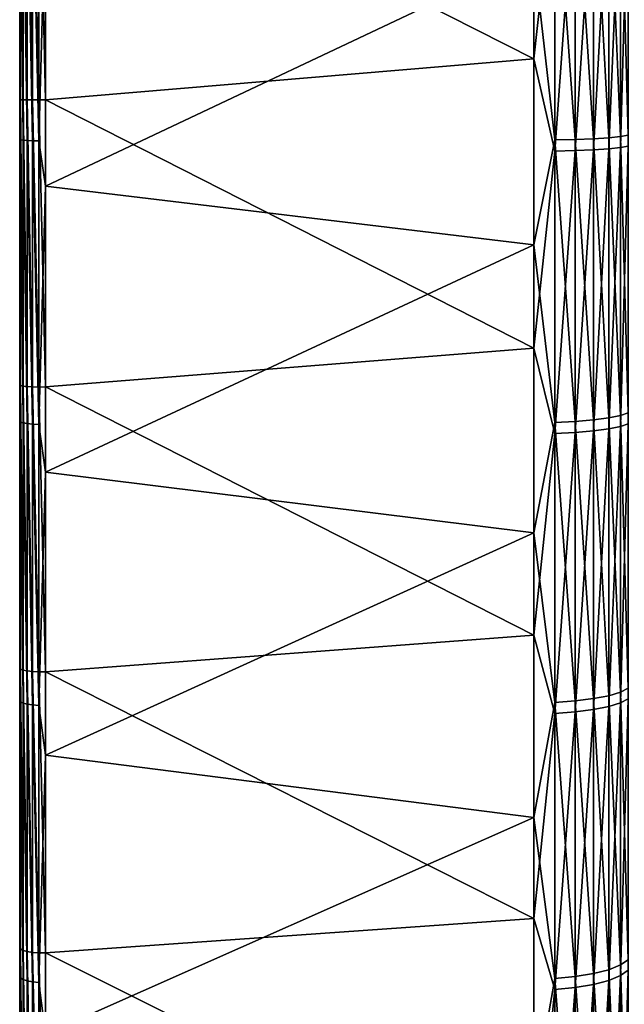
# Model space of a CAD drawing. Header units: metres. Extents: x 59 to 125, y -85 to 102.
# Tile 8 of 42: x 59 to 71, y -23 to -3. Entities that reach past the tile are written whole.
import ezdxf

# ---------------------------------------------------------------- set-up
doc = ezdxf.new("R2010")
doc.units = ezdxf.units.M
doc.layers.add('solid_21664500', color=7, linetype='CONTINUOUS')

msp = doc.modelspace()

# ---------------------------------------------------------------- linework, layer by layer
at = {"layer": 'solid_21664500'}
for points in [[(59, -84.156273, 7.615823), (59, 84.286781, 6), (59, 83.660004, 6)], [(59, -84.156273, 7.615823), (59, 83.689133, 11.67921), (59, 84.286781, 6)], [(59, -84.409454, -3.914168), (59, 83.850998, -2.00152), (59, 83.660004, -6)], [(59, -84.156273, 7.615823), (59, 83.660004, 6), (59, 83.850998, 2.00152)], [(59, -84.479797, 1.855262), (59, 83.850998, 2.00152), (59, 83.850998, -2.00152)], [(59, -84.409454, -3.914168), (59, -84.479797, 1.855262), (59, 83.850998, -2.00152)], [(59, -84.479797, 1.855262), (59, -84.156273, 7.615823), (59, 83.850998, 2.00152)], [(59, 83.761658, -11.147238), (59, -83.945526, -9.665577), (59, 83.660004, -6)], [(59, 83.761658, -11.147238), (59, -83.090164, -15.372021), (59, -83.945526, -9.665577)], [(59, 83.761658, -11.147238), (59, 82.92157, -16.257021), (59, -83.090164, -15.372021)], [(59, -83.440346, 13.341134), (59, 82.708168, 17.309969), (59, 83.689133, 11.67921)], [(59, -84.156273, 7.615823), (59, -83.440346, 13.341134), (59, 83.689133, 11.67921)], [(59, -83.945526, -9.665577), (59, -84.409454, -3.914168), (59, 83.660004, -6)], [(59, 82.92157, -16.257021), (59, -81.847366, -21.006769), (59, -83.090164, -15.372021)], [(59, 82.92157, -16.257021), (59, 81.770096, -21.305588), (59, -81.847366, -21.006769)], [(59, -82.335327, 19.004444), (59, 81.348885, 22.861198), (59, 82.708168, 17.309969)], [(59, -83.440346, 13.341134), (59, -82.335327, 19.004444), (59, 82.708168, 17.309969)], [(59, 81.770096, -21.305588), (59, 80.311546, -26.27416), (59, -81.847366, -21.006769)], [(59, -80.846359, 24.579268), (59, 79.617409, 28.308016), (59, 81.348885, 22.861198)], [(59, -82.335327, 19.004444), (59, -80.846359, 24.579268), (59, 81.348885, 22.861198)], [(59, 80.311546, -26.27416), (59, -80.222961, -26.543432), (59, -81.847366, -21.006769)], [(59, 80.311546, -26.27416), (59, 78.551414, -31.144053), (59, -80.222961, -26.543432)], [(59, -78.980499, 30.039265), (59, 77.521759, 33.62521), (59, 79.617409, 28.308016)], [(59, -80.846359, 24.579268), (59, -78.980499, 30.039265), (59, 79.617409, 28.308016)], [(59, 78.551414, -31.144053), (59, -78.224594, -31.956083), (59, -80.222961, -26.543432)], [(59, 78.551414, -31.144053), (59, 76.496223, -35.897137), (59, -78.224594, -31.956083)], [(59, -76.746208, 35.359512), (59, 75.071571, 38.788372), (59, 77.521759, 33.62521)], [(59, -78.980499, 30.039265), (59, -76.746208, 35.359512), (59, 77.521759, 33.62521)], [(59, 76.496223, -35.897137), (59, -75.861549, -37.219658), (59, -78.224594, -31.956083)], [(59, 76.496223, -35.897137), (59, 74.155876, -40.511539), (59, -75.861549, -37.219658)], [(59, -74.155876, 40.511539), (59, 72.278084, 43.77393), (59, 75.071571, 38.788372)], [(59, -76.746208, 35.359512), (59, -74.155876, 40.511539), (59, 75.071571, 38.788372)], [(59, 74.155876, -40.511539), (59, -73.144676, -42.309959), (59, -75.861549, -37.219658)], [(59, 74.155876, -40.511539), (59, 71.220154, -45.474884), (59, -73.144676, -42.309959)], [(59, -71.250275, 45.42767), (59, 69.153824, 48.559505), (59, 72.278084, 43.77393)], [(59, -74.155876, 40.511539), (59, -71.250275, 45.42767), (59, 72.278084, 43.77393)], [(59, 71.220154, -45.474884), (59, -70.086655, -47.203133), (59, -73.144676, -42.309959)], [(59, 71.220154, -45.474884), (59, 67.950516, -50.229515), (59, -70.086655, -47.203133)], [(59, -68.016335, 50.14035), (59, 65.713104, 53.123096), (59, 69.153824, 48.559505)], [(59, -71.250275, 45.42767), (59, -68.016335, 50.14035), (59, 69.153824, 48.559505)], [(59, 67.950516, -50.229515), (59, -66.701797, -51.876247), (59, -70.086655, -47.203133)], [(59, 67.950516, -50.229515), (59, 64.364212, -54.749634), (59, -66.701797, -51.876247)], [(59, -64.471413, 54.62336), (59, 61.971722, 57.443722), (59, 65.713104, 53.123096)], [(59, -68.016335, 50.14035), (59, -64.471413, 54.62336), (59, 65.713104, 53.123096)], [(59, 64.364212, -54.749634), (59, -63.005966, -56.307415), (59, -66.701797, -51.876247)], [(59, 64.364212, -54.749634), (59, 60.477657, -59.014645), (59, -63.005966, -56.307415)], [(59, -60.631454, 58.856625), (59, 57.94688, 61.501507), (59, 61.971722, 57.443722)], [(59, -64.471413, 54.62336), (59, -60.631454, 58.856625), (59, 61.971722, 57.443722)], [(59, 60.477657, -59.014645), (59, -59.016479, -60.475891), (59, -63.005966, -56.307415)], [(59, 60.477657, -59.014645), (59, 56.309189, -63.004383), (59, -59.016479, -60.475891)], [(59, -56.514217, 62.820541), (59, 53.657104, 65.277817), (59, 57.94688, 61.501507)], [(59, -60.631454, 58.856625), (59, -56.514217, 62.820541), (59, 57.94688, 61.501507)], [(59, 56.309189, -63.004383), (59, -54.752037, -64.362206), (59, -59.016479, -60.475891)], [(59, 56.309189, -63.004383), (59, 51.878323, -66.700211), (59, -54.752037, -64.362206)], [(59, -52.13863, 66.496933), (59, 49.122105, 68.755348), (59, 53.657104, 65.277817)], [(59, -56.514217, 62.820541), (59, -52.13863, 66.496933), (59, 53.657104, 65.277817)], [(59, 51.878323, -66.700211), (59, -50.232197, -67.94854), (59, -54.752037, -64.362206)], [(59, 51.878323, -66.700211), (59, 47.20578, -70.0849), (59, -50.232197, -67.94854)], [(59, -47.524696, 69.869034), (59, 44.362251, 71.91848), (59, 49.122105, 68.755348)], [(59, -52.13863, 66.496933), (59, -47.524696, 69.869034), (59, 49.122105, 68.755348)], [(59, 47.20578, -70.0849), (59, -45.477943, -71.218201), (59, -50.232197, -67.94854)], [(59, 47.20578, -70.0849), (59, 42.312965, -73.142944), (59, -45.477943, -71.218201)], [(59, -42.693134, 72.921692), (59, 39.399258, 74.752754), (59, 44.362251, 71.91848)], [(59, -47.524696, 69.869034), (59, -42.693134, 72.921692), (59, 44.362251, 71.91848)], [(59, 42.312965, -73.142944), (59, -40.511528, -74.155853), (59, -45.477943, -71.218201)], [(59, 42.312965, -73.142944), (59, 37.22266, -75.860062), (59, -40.511528, -74.155853)], [(59, -37.666103, 75.640862), (59, 34.255932, 77.245102), (59, 39.399258, 74.752754)], [(59, -42.693134, 72.921692), (59, -37.666103, 75.640862), (59, 39.399258, 74.752754)], [(59, 37.22266, -75.860062), (59, -35.356213, -76.747726), (59, -40.511528, -74.155853)], [(59, 37.22266, -75.860062), (59, 31.958698, -78.223503), (59, -35.356213, -76.747726)], [(59, -32.466702, 78.01403), (59, 28.955912, 79.384071), (59, 34.255932, 77.245102)], [(59, -37.666103, 75.640862), (59, -32.466702, 78.01403), (59, 34.255932, 77.245102)], [(59, 31.958698, -78.223503), (59, -30.036152, -78.981689), (59, -35.356213, -76.747726)], [(59, 31.958698, -78.223503), (59, 26.545732, -80.222191), (59, -30.036152, -78.981689)], [(59, -27.118832, 80.030281), (59, 23.523575, 81.159836), (59, 28.955912, 79.384071)], [(59, -32.466702, 78.01403), (59, -27.118832, 80.030281), (59, 28.955912, 79.384071)], [(59, 26.545732, -80.222191), (59, -24.576273, -80.847298), (59, -30.036152, -78.981689)], [(59, 26.545732, -80.222191), (59, 21.009123, -81.846771), (59, -24.576273, -80.847298)], [(59, -21.647093, 81.680367), (59, 17.983908, 82.564262), (59, 23.523575, 81.159836)], [(59, -27.118832, 80.030281), (59, -21.647093, 81.680367), (59, 23.523575, 81.159836)], [(59, 21.009123, -81.846771), (59, -19.001966, -82.335922), (59, -24.576273, -80.847298)], [(59, 21.009123, -81.846771), (59, 15.374813, -83.089676), (59, -19.001966, -82.335922)], [(59, -16.076609, 82.956741), (59, 12.361979, 83.591026), (59, 17.983908, 82.564262)], [(59, -21.647093, 81.680367), (59, -16.076609, 82.956741), (59, 17.983908, 82.564262)], [(59, 15.374813, -83.089676), (59, -13.338786, -83.44072), (59, -19.001966, -82.335922)], [(59, 15.374813, -83.089676), (59, 9.668908, -83.94516), (59, -13.338786, -83.44072)], [(59, -10.432401, 83.853699), (59, 6.683219, 84.235451), (59, 12.361979, 83.591026)], [(59, -16.076609, 82.956741), (59, -10.432401, 83.853699), (59, 12.361979, 83.591026)], [(59, 9.668908, -83.94516), (59, -7.613221, -84.156487), (59, -13.338786, -83.44072)], [(59, 9.668908, -83.94516), (59, 3.917632, -84.409294), (59, -7.613221, -84.156487)], [(59, -4.74023, 84.367088), (59, 0.973734, 84.494537), (59, 6.683219, 84.235451)], [(59, -10.432401, 83.853699), (59, -4.74023, 84.367088), (59, 6.683219, 84.235451)], [(59, 3.917632, -84.409294), (59, -1.852086, -84.479851), (59, -7.613221, -84.156487)], [(69.240135, -3.927718, 84.654221), (69.240135, 1.858447, 84.724907), (59.513088, 1.006431, 84.994041)], [(69.664322, -0.111617, 84.688301), (69.240135, 1.858447, 84.724907), (69.240135, -3.927718, 84.654221)], [(59.068981, 0.986407, 84.747856), (59.017467, 0.980213, 84.625496), (59.068981, -4.744855, 84.620674)], [(59.068981, 0.986407, 84.747856), (59.150913, -4.746147, 84.725304), (59.150913, 0.992497, 84.852333)], [(59.068981, 0.986407, 84.747856), (59.068981, -4.744855, 84.620674), (59.150913, -4.746147, 84.725304)], [(59.150913, 0.992497, 84.852333), (59.257481, -4.746217, 84.804703), (59.257481, 0.998086, 84.931549)], [(59.150913, 0.992497, 84.852333), (59.150913, -4.746147, 84.725304), (59.257481, -4.746217, 84.804703)], [(59.257481, 0.998086, 84.931549), (59.381157, -4.74503, 84.853271), (59.381157, 1.002813, 84.979927)], [(59.257481, 0.998086, 84.931549), (59.257481, -4.746217, 84.804703), (59.381157, -4.74503, 84.853271)], [(59.381157, 1.002813, 84.979927), (59.513088, -4.74259, 84.867592), (59.513088, 1.006431, 84.994041)], [(59.381157, 1.002813, 84.979927), (59.381157, -4.74503, 84.853271), (59.513088, -4.74259, 84.867592)], [(69.240135, -3.927718, 84.654221), (59.513088, 1.006431, 84.994041), (59.513088, -4.74259, 84.867592)], [(59.017467, -4.742466, 84.498192), (59.017467, 0.980213, 84.625496), (59, 0.973734, 84.494537)], [(59.017467, -4.742466, 84.498192), (59, 0.973734, 84.494537), (59, -4.74023, 84.367088)], [(59.068981, -4.744855, 84.620674), (59.017467, 0.980213, 84.625496), (59.017467, -4.742466, 84.498192)], [(59.017467, -5.541441, -84.449562), (59, -1.852086, -84.479851), (59.017467, 0.111542, -84.631104)], [(59.017467, 0.111542, -84.631104), (59.068981, 0.111703, -84.753525), (59.068981, -5.549457, -84.571716)], [(59.017467, -5.541441, -84.449562), (59.017467, 0.111542, -84.631104), (59.068981, -5.549457, -84.571716)], [(59.068981, 0.111703, -84.753525), (59.150913, 0.111841, -84.858063), (59.150913, -5.556302, -84.676033)], [(59.068981, -5.549457, -84.571716), (59.068981, 0.111703, -84.753525), (59.150913, -5.556302, -84.676033)], [(59.150913, 0.111841, -84.858063), (59.257481, 0.111945, -84.93734), (59.257481, -5.561493, -84.755142)], [(59.150913, -5.556302, -84.676033), (59.150913, 0.111841, -84.858063), (59.257481, -5.561493, -84.755142)], [(59.257481, 0.111945, -84.93734), (59.381157, 0.112009, -84.985771), (59.381157, -5.564664, -84.803467)], [(59.257481, -5.561493, -84.755142), (59.257481, 0.111945, -84.93734), (59.381157, -5.564664, -84.803467)], [(59.513088, -0.738866, -84.996788), (59.381157, -5.564664, -84.803467), (59.381157, 0.112009, -84.985771)], [(69.664322, -5.545187, -84.506638), (69.240135, -1.858447, -84.724907), (69.664322, 0.111617, -84.688301)], [(69.664322, 0.111617, -84.688301), (70.06707, 0.111425, -84.542244), (70.06707, -5.535624, -84.360893)], [(69.664322, -5.545187, -84.506638), (69.664322, 0.111617, -84.688301), (70.06707, -5.535624, -84.360893)], [(70.06707, 0.111425, -84.542244), (70.429466, 0.111124, -84.313766), (70.429466, -5.520663, -84.132912)], [(70.06707, -5.535624, -84.360893), (70.06707, 0.111425, -84.542244), (70.429466, -5.520663, -84.132912)], [(70.429466, 0.111124, -84.313766), (70.734901, 0.110728, -84.013351), (70.734901, -5.500993, -83.833138)], [(70.429466, -5.520663, -84.132912), (70.429466, 0.111124, -84.313766), (70.734901, -5.500993, -83.833138)], [(70.734901, 0.110728, -84.013351), (70.969337, 0.110255, -83.654778), (70.969337, -5.477514, -83.475334)], [(70.734901, -5.500993, -83.833138), (70.734901, 0.110728, -84.013351), (70.969337, -5.477514, -83.475334)], [(70.969337, 0.110255, -83.654778), (71.122032, 0.109728, -83.254509), (71.122032, -5.451305, -83.07592)], [(70.969337, -5.477514, -83.475334), (70.969337, 0.110255, -83.654778), (71.122032, -5.451305, -83.07592)], [(69.664322, -0.111617, 84.688301), (69.240135, -3.927718, 84.654221), (69.664322, -5.767922, 84.491722)], [(69.664322, -5.767922, 84.491722), (70.06707, -5.757975, 84.346008), (70.06707, -0.111425, 84.542244)], [(69.664322, -0.111617, 84.688301), (69.664322, -5.767922, 84.491722), (70.06707, -0.111425, 84.542244)], [(70.06707, -5.757975, 84.346008), (70.429466, -5.742414, 84.118065), (70.429466, -0.111124, 84.313766)], [(70.06707, -0.111425, 84.542244), (70.06707, -5.757975, 84.346008), (70.429466, -0.111124, 84.313766)], [(70.429466, -5.742414, 84.118065), (70.734901, -5.721953, 83.818344), (70.734901, -0.110728, 84.013351)], [(70.429466, -0.111124, 84.313766), (70.429466, -5.742414, 84.118065), (70.734901, -0.110728, 84.013351)], [(70.734901, -5.721953, 83.818344), (70.969337, -5.697532, 83.460602), (70.969337, -0.110255, 83.654778)], [(70.734901, -0.110728, 84.013351), (70.734901, -5.721953, 83.818344), (70.969337, -0.110255, 83.654778)], [(70.969337, -5.697532, 83.460602), (71.122032, -5.67027, 83.061256), (71.122032, -0.109728, 83.254509)], [(70.969337, -0.110255, 83.654778), (70.969337, -5.697532, 83.460602), (71.122032, -0.109728, 83.254509)], [(59.513088, -0.738866, -84.996788), (59.513088, -6.467404, -84.753601), (59.381157, -5.564664, -84.803467)], [(69.240135, -1.858447, -84.724907), (59.513088, -6.467404, -84.753601), (59.513088, -0.738866, -84.996788)], [(59.017467, -5.541441, -84.449562), (59, -7.613221, -84.156487), (59, -1.852086, -84.479851)], [(69.240135, -1.858447, -84.724907), (69.240135, -7.635946, -84.400574), (59.513088, -6.467404, -84.753601)], [(69.664322, -5.545187, -84.506638), (69.240135, -7.635946, -84.400574), (69.240135, -1.858447, -84.724907)], [(69.240135, -9.69557, 84.188835), (69.240135, -3.927718, 84.654221), (59.513088, -4.74259, 84.867592)], [(69.664322, -5.767922, 84.491722), (69.240135, -3.927718, 84.654221), (69.240135, -9.69557, 84.188835)], [(59.017467, -10.44345, 83.984344), (59, -4.74023, 84.367088), (59, -10.432401, 83.853699)], [(59.017467, -10.44345, 83.984344), (59.017467, -4.742466, 84.498192), (59, -4.74023, 84.367088)], [(59.068981, -10.45441, 84.106346), (59.017467, -4.742466, 84.498192), (59.017467, -10.44345, 83.984344)], [(59.068981, -4.744855, 84.620674), (59.017467, -4.742466, 84.498192), (59.068981, -10.45441, 84.106346)], [(59.068981, -4.744855, 84.620674), (59.150913, -10.463074, 84.210617), (59.150913, -4.746147, 84.725304)], [(59.068981, -4.744855, 84.620674), (59.068981, -10.45441, 84.106346), (59.150913, -10.463074, 84.210617)], [(59.150913, -4.746147, 84.725304), (59.257481, -10.468801, 84.289795), (59.257481, -4.746217, 84.804703)], [(59.150913, -4.746147, 84.725304), (59.150913, -10.463074, 84.210617), (59.257481, -10.468801, 84.289795)], [(59.257481, -4.746217, 84.804703), (59.381157, -10.471158, 84.338295), (59.381157, -4.74503, 84.853271)], [(59.257481, -4.746217, 84.804703), (59.257481, -10.468801, 84.289795), (59.381157, -10.471158, 84.338295)], [(59.381157, -4.74503, 84.853271), (59.513088, -10.469906, 84.352715), (59.513088, -4.74259, 84.867592)], [(59.381157, -4.74503, 84.853271), (59.381157, -10.471158, 84.338295), (59.513088, -10.469906, 84.352715)], [(69.240135, -9.69557, 84.188835), (59.513088, -4.74259, 84.867592), (59.513088, -10.469906, 84.352715)], [(70.734901, -5.500993, -83.833138), (70.969337, -5.477514, -83.475334), (70.969337, -11.04082, -82.923065)], [(70.969337, -5.477514, -83.475334), (71.122032, -5.451305, -83.07592), (71.122032, -10.987991, -82.526291)], [(70.969337, -11.04082, -82.923065), (70.969337, -5.477514, -83.475334), (71.122032, -10.987991, -82.526291)], [(59.017467, -11.169675, -83.890846), (59, -7.613221, -84.156487), (59.017467, -5.541441, -84.449562)], [(59.017467, -5.541441, -84.449562), (59.068981, -5.549457, -84.571716), (59.068981, -11.185832, -84.012199)], [(59.017467, -11.169675, -83.890846), (59.017467, -5.541441, -84.449562), (59.068981, -11.185832, -84.012199)], [(59.068981, -5.549457, -84.571716), (59.150913, -5.556302, -84.676033), (59.150913, -11.19963, -84.115822)], [(59.068981, -11.185832, -84.012199), (59.068981, -5.549457, -84.571716), (59.150913, -11.19963, -84.115822)], [(59.150913, -5.556302, -84.676033), (59.257481, -5.561493, -84.755142), (59.257481, -11.210093, -84.194412)], [(59.150913, -11.19963, -84.115822), (59.150913, -5.556302, -84.676033), (59.257481, -11.210093, -84.194412)], [(59.257481, -5.561493, -84.755142), (59.381157, -5.564664, -84.803467), (59.381157, -11.216484, -84.242409)], [(59.257481, -11.210093, -84.194412), (59.257481, -5.561493, -84.755142), (59.381157, -11.216484, -84.242409)], [(59.513088, -6.467404, -84.753601), (59.381157, -11.216484, -84.242409), (59.381157, -5.564664, -84.803467)], [(69.664322, -11.177224, -83.94754), (69.240135, -7.635946, -84.400574), (69.664322, -5.545187, -84.506638)], [(69.664322, -5.545187, -84.506638), (70.06707, -5.535624, -84.360893), (70.06707, -11.157948, -83.802765)], [(69.664322, -11.177224, -83.94754), (69.664322, -5.545187, -84.506638), (70.06707, -11.157948, -83.802765)], [(70.06707, -5.535624, -84.360893), (70.429466, -5.520663, -84.132912), (70.429466, -11.127793, -83.576294)], [(70.06707, -11.157948, -83.802765), (70.06707, -5.535624, -84.360893), (70.429466, -11.127793, -83.576294)], [(70.429466, -5.520663, -84.132912), (70.734901, -5.500993, -83.833138), (70.734901, -11.088144, -83.278503)], [(70.429466, -11.127793, -83.576294), (70.429466, -5.520663, -84.132912), (70.734901, -11.088144, -83.278503)], [(70.734901, -11.088144, -83.278503), (70.734901, -5.500993, -83.833138), (70.969337, -11.04082, -82.923065)], [(70.969337, -11.259362, 82.893677), (71.122032, -11.205488, 82.49704), (71.122032, -5.67027, 83.061256)], [(70.969337, -5.697532, 83.460602), (70.969337, -11.259362, 82.893677), (71.122032, -5.67027, 83.061256)], [(69.664322, -5.767922, 84.491722), (69.240135, -9.69557, 84.188835), (69.664322, -11.398467, 83.917786)], [(69.664322, -11.398467, 83.917786), (70.06707, -11.378809, 83.773064), (70.06707, -5.757975, 84.346008)], [(69.664322, -5.767922, 84.491722), (69.664322, -11.398467, 83.917786), (70.06707, -5.757975, 84.346008)], [(70.06707, -11.378809, 83.773064), (70.429466, -11.348058, 83.546669), (70.429466, -5.742414, 84.118065)], [(70.06707, -5.757975, 84.346008), (70.06707, -11.378809, 83.773064), (70.429466, -5.742414, 84.118065)], [(70.429466, -11.348058, 83.546669), (70.734901, -11.307624, 83.248985), (70.734901, -5.721953, 83.818344)], [(70.429466, -5.742414, 84.118065), (70.429466, -11.348058, 83.546669), (70.734901, -5.721953, 83.818344)], [(70.734901, -11.307624, 83.248985), (70.969337, -11.259362, 82.893677), (70.969337, -5.697532, 83.460602)], [(70.734901, -5.721953, 83.818344), (70.734901, -11.307624, 83.248985), (70.969337, -5.697532, 83.460602)], [(59.513088, -6.467404, -84.753601), (59.513088, -12.166514, -84.124763), (59.381157, -11.216484, -84.242409)], [(69.240135, -7.635946, -84.400574), (59.513088, -12.166514, -84.124763), (59.513088, -6.467404, -84.753601)], [(59.017467, -11.169675, -83.890846), (59, -13.338786, -83.44072), (59, -7.613221, -84.156487)], [(69.240135, -7.635946, -84.400574), (69.240135, -13.377844, -83.682716), (59.513088, -12.166514, -84.124763)], [(69.664322, -11.177224, -83.94754), (69.240135, -13.377844, -83.682716), (69.240135, -7.635946, -84.400574)], [(69.240135, -15.418217, 83.330925), (69.240135, -9.69557, 84.188835), (59.513088, -10.469906, 84.352715)], [(69.664322, -11.398467, 83.917786), (69.240135, -9.69557, 84.188835), (69.240135, -15.418217, 83.330925)], [(59.017467, -16.096661, 83.086296), (59, -10.432401, 83.853699), (59, -16.076609, 82.956741)], [(59.017467, -16.096661, 83.086296), (59.017467, -10.44345, 83.984344), (59, -10.432401, 83.853699)], [(59.068981, -16.116135, 83.207222), (59.017467, -10.44345, 83.984344), (59.017467, -16.096661, 83.086296)], [(59.068981, -10.45441, 84.106346), (59.017467, -10.44345, 83.984344), (59.068981, -16.116135, 83.207222)], [(59.068981, -10.45441, 84.106346), (59.150913, -16.132126, 83.310608), (59.150913, -10.463074, 84.210617)], [(59.068981, -10.45441, 84.106346), (59.068981, -16.116135, 83.207222), (59.150913, -16.132126, 83.310608)], [(59.150913, -10.463074, 84.210617), (59.257481, -16.143478, 83.389168), (59.257481, -10.468801, 84.289795)], [(59.150913, -10.463074, 84.210617), (59.150913, -16.132126, 83.310608), (59.257481, -16.143478, 83.389168)], [(59.257481, -10.468801, 84.289795), (59.381157, -16.149366, 83.437347), (59.381157, -10.471158, 84.338295)], [(59.257481, -10.468801, 84.289795), (59.257481, -16.143478, 83.389168), (59.381157, -16.149366, 83.437347)], [(59.381157, -10.471158, 84.338295), (59.513088, -16.149303, 83.451782), (59.513088, -10.469906, 84.352715)], [(59.381157, -10.471158, 84.338295), (59.381157, -16.149366, 83.437347), (59.513088, -16.149303, 83.451782)], [(69.240135, -15.418217, 83.330925), (59.513088, -10.469906, 84.352715), (59.513088, -16.149303, 83.451782)], [(70.969337, -11.04082, -82.923065), (71.122032, -10.987991, -82.526291), (71.122032, -16.475601, -81.608086)], [(59.017467, -16.748022, -82.957451), (59, -13.338786, -83.44072), (59.017467, -11.169675, -83.890846)], [(59.017467, -11.169675, -83.890846), (59.068981, -11.185832, -84.012199), (59.068981, -16.772249, -83.077454)], [(59.017467, -16.748022, -82.957451), (59.017467, -11.169675, -83.890846), (59.068981, -16.772249, -83.077454)], [(59.068981, -11.185832, -84.012199), (59.150913, -11.19963, -84.115822), (59.150913, -16.792936, -83.179932)], [(59.068981, -16.772249, -83.077454), (59.068981, -11.185832, -84.012199), (59.150913, -16.792936, -83.179932)], [(69.664322, -16.759342, -83.013519), (69.240135, -13.377844, -83.682716), (69.664322, -11.177224, -83.94754)], [(69.664322, -11.177224, -83.94754), (70.06707, -11.157948, -83.802765), (70.06707, -16.730438, -82.870361)], [(69.664322, -16.759342, -83.013519), (69.664322, -11.177224, -83.94754), (70.06707, -16.730438, -82.870361)], [(70.06707, -11.157948, -83.802765), (70.429466, -11.127793, -83.576294), (70.429466, -16.685225, -82.6464)], [(70.06707, -16.730438, -82.870361), (70.06707, -11.157948, -83.802765), (70.429466, -16.685225, -82.6464)], [(70.429466, -11.127793, -83.576294), (70.734901, -11.088144, -83.278503), (70.734901, -16.625774, -82.351921)], [(70.429466, -16.685225, -82.6464), (70.429466, -11.127793, -83.576294), (70.734901, -16.625774, -82.351921)], [(70.734901, -11.088144, -83.278503), (70.969337, -11.04082, -82.923065), (70.969337, -16.554813, -82.000443)], [(70.734901, -16.625774, -82.351921), (70.734901, -11.088144, -83.278503), (70.969337, -16.554813, -82.000443)], [(70.969337, -16.554813, -82.000443), (70.969337, -11.04082, -82.923065), (71.122032, -16.475601, -81.608086)], [(59.150913, -11.19963, -84.115822), (59.257481, -11.210093, -84.194412), (59.257481, -16.808626, -83.257645)], [(59.150913, -16.792936, -83.179932), (59.150913, -11.19963, -84.115822), (59.257481, -16.808626, -83.257645)], [(59.257481, -11.210093, -84.194412), (59.381157, -11.216484, -84.242409), (59.381157, -16.818209, -83.305107)], [(59.257481, -16.808626, -83.257645), (59.257481, -11.210093, -84.194412), (59.381157, -16.818209, -83.305107)], [(59.513088, -12.166514, -84.124763), (59.381157, -16.818209, -83.305107), (59.381157, -11.216484, -84.242409)], [(69.664322, -16.978104, 82.969055), (70.06707, -16.948822, 82.825966), (70.06707, -11.378809, 83.773064)], [(69.664322, -11.398467, 83.917786), (69.664322, -16.978104, 82.969055), (70.06707, -11.378809, 83.773064)], [(70.06707, -16.948822, 82.825966), (70.429466, -16.903019, 82.602135), (70.429466, -11.348058, 83.546669)], [(70.06707, -11.378809, 83.773064), (70.06707, -16.948822, 82.825966), (70.429466, -11.348058, 83.546669)], [(70.429466, -16.903019, 82.602135), (70.734901, -16.842791, 82.307816), (70.734901, -11.307624, 83.248985)], [(70.429466, -11.348058, 83.546669), (70.429466, -16.903019, 82.602135), (70.734901, -11.307624, 83.248985)], [(70.734901, -16.842791, 82.307816), (70.969337, -16.770906, 81.95652), (70.969337, -11.259362, 82.893677)], [(70.734901, -11.307624, 83.248985), (70.734901, -16.842791, 82.307816), (70.969337, -11.259362, 82.893677)], [(70.969337, -16.770906, 81.95652), (71.122032, -16.690659, 81.564369), (71.122032, -11.205488, 82.49704)], [(70.969337, -11.259362, 82.893677), (70.969337, -16.770906, 81.95652), (71.122032, -11.205488, 82.49704)], [(69.664322, -11.398467, 83.917786), (69.240135, -15.418217, 83.330925), (69.664322, -16.978104, 82.969055)], [(59.513088, -12.166514, -84.124763), (59.513088, -17.810265, -83.113144), (59.381157, -16.818209, -83.305107)], [(69.240135, -13.377844, -83.682716), (59.513088, -17.810265, -83.113144), (59.513088, -12.166514, -84.124763)], [(59.017467, -16.748022, -82.957451), (59, -19.001966, -82.335922), (59, -13.338786, -83.44072)], [(69.240135, -13.377844, -83.682716), (69.240135, -19.057367, -82.574699), (59.513088, -17.810265, -83.113144)], [(69.664322, -16.759342, -83.013519), (69.240135, -19.057367, -82.574699), (69.240135, -13.377844, -83.682716)], [(69.240135, -21.068975, 82.08448), (69.240135, -15.418217, 83.330925), (59.513088, -16.149303, 83.451782)], [(69.664322, -16.978104, 82.969055), (69.240135, -15.418217, 83.330925), (69.240135, -21.068975, 82.08448)], [(59.017467, -21.676233, 81.808167), (59, -16.076609, 82.956741), (59, -21.647093, 81.680367)], [(59.017467, -21.676233, 81.808167), (59.017467, -16.096661, 83.086296), (59, -16.076609, 82.956741)], [(59.068981, -21.704126, 81.927422), (59.017467, -16.096661, 83.086296), (59.017467, -21.676233, 81.808167)], [(59.068981, -16.116135, 83.207222), (59.017467, -16.096661, 83.086296), (59.068981, -21.704126, 81.927422)], [(59.068981, -16.116135, 83.207222), (59.150913, -21.727365, 82.029419), (59.150913, -16.132126, 83.310608)], [(59.068981, -16.116135, 83.207222), (59.068981, -21.704126, 81.927422), (59.150913, -21.727365, 82.029419)], [(59.150913, -16.132126, 83.310608), (59.257481, -21.744284, 82.106949), (59.257481, -16.143478, 83.389168)], [(59.150913, -16.132126, 83.310608), (59.150913, -21.727365, 82.029419), (59.257481, -21.744284, 82.106949)], [(59.257481, -16.143478, 83.389168), (59.381157, -21.753666, 82.154556), (59.381157, -16.149366, 83.437347)], [(59.257481, -16.143478, 83.389168), (59.257481, -21.744284, 82.106949), (59.381157, -21.753666, 82.154556)], [(59.381157, -16.149366, 83.437347), (59.513088, -21.754787, 82.168907), (59.513088, -16.149303, 83.451782)], [(59.381157, -16.149366, 83.437347), (59.381157, -21.753666, 82.154556), (59.513088, -21.754787, 82.168907)], [(69.240135, -21.068975, 82.08448), (59.513088, -16.149303, 83.451782), (59.513088, -21.754787, 82.168907)], [(70.969337, -16.554813, -82.000443), (71.122032, -16.475601, -81.608086), (71.122032, -21.889629, -80.325394)], [(70.06707, -16.730438, -82.870361), (70.429466, -16.685225, -82.6464), (70.429466, -22.168135, -81.347389)], [(70.429466, -16.685225, -82.6464), (70.734901, -16.625774, -82.351921), (70.734901, -22.089148, -81.057541)], [(70.429466, -22.168135, -81.347389), (70.429466, -16.685225, -82.6464), (70.734901, -22.089148, -81.057541)], [(70.734901, -16.625774, -82.351921), (70.969337, -16.554813, -82.000443), (70.969337, -21.994871, -80.711586)], [(70.734901, -22.089148, -81.057541), (70.734901, -16.625774, -82.351921), (70.969337, -21.994871, -80.711586)], [(70.969337, -21.994871, -80.711586), (70.969337, -16.554813, -82.000443), (71.122032, -21.889629, -80.325394)], [(59.017467, -22.251568, -81.653557), (59, -19.001966, -82.335922), (59.017467, -16.748022, -82.957451)], [(59.017467, -16.748022, -82.957451), (59.068981, -16.772249, -83.077454), (59.068981, -22.283756, -81.771675)], [(59.017467, -22.251568, -81.653557), (59.017467, -16.748022, -82.957451), (59.068981, -22.283756, -81.771675)], [(59.068981, -16.772249, -83.077454), (59.150913, -16.792936, -83.179932), (59.150913, -22.311243, -81.872536)], [(59.068981, -22.283756, -81.771675), (59.068981, -16.772249, -83.077454), (59.150913, -22.311243, -81.872536)], [(59.150913, -16.792936, -83.179932), (59.257481, -16.808626, -83.257645), (59.257481, -22.332087, -81.949028)], [(59.150913, -22.311243, -81.872536), (59.150913, -16.792936, -83.179932), (59.257481, -22.332087, -81.949028)], [(59.257481, -16.808626, -83.257645), (59.381157, -16.818209, -83.305107), (59.381157, -22.34482, -81.995743)], [(59.257481, -22.332087, -81.949028), (59.257481, -16.808626, -83.257645), (59.381157, -22.34482, -81.995743)], [(59.513088, -17.810265, -83.113144), (59.381157, -22.34482, -81.995743), (59.381157, -16.818209, -83.305107)], [(69.664322, -22.266607, -81.70874), (69.240135, -19.057367, -82.574699), (69.664322, -16.759342, -83.013519)], [(69.664322, -16.759342, -83.013519), (70.06707, -16.730438, -82.870361), (70.06707, -22.228207, -81.567825)], [(69.664322, -22.266607, -81.70874), (69.664322, -16.759342, -83.013519), (70.06707, -22.228207, -81.567825)], [(70.06707, -22.228207, -81.567825), (70.06707, -16.730438, -82.870361), (70.429466, -22.168135, -81.347389)], [(70.429466, -22.382486, 81.288673), (70.734901, -22.302734, 80.999039), (70.734901, -16.842791, 82.307816)], [(70.429466, -16.903019, 82.602135), (70.429466, -22.382486, 81.288673), (70.734901, -16.842791, 82.307816)], [(70.734901, -22.302734, 80.999039), (70.969337, -22.207546, 80.653328), (70.969337, -16.770906, 81.95652)], [(70.734901, -16.842791, 82.307816), (70.734901, -22.302734, 80.999039), (70.969337, -16.770906, 81.95652)], [(70.969337, -22.207546, 80.653328), (71.122032, -22.101286, 80.267418), (71.122032, -16.690659, 81.564369)], [(70.969337, -16.770906, 81.95652), (70.969337, -22.207546, 80.653328), (71.122032, -16.690659, 81.564369)], [(69.664322, -16.978104, 82.969055), (69.240135, -21.068975, 82.08448), (69.664322, -22.481911, 81.649765)], [(69.664322, -22.481911, 81.649765), (70.06707, -22.443138, 81.508949), (70.06707, -16.948822, 82.825966)], [(69.664322, -16.978104, 82.969055), (69.664322, -22.481911, 81.649765), (70.06707, -16.948822, 82.825966)], [(70.06707, -22.443138, 81.508949), (70.429466, -22.382486, 81.288673), (70.429466, -16.903019, 82.602135)], [(70.06707, -16.948822, 82.825966), (70.06707, -22.443138, 81.508949), (70.429466, -16.903019, 82.602135)], [(59.513088, -17.810265, -83.113144), (59.513088, -23.372972, -81.723335), (59.381157, -22.34482, -81.995743)], [(69.240135, -19.057367, -82.574699), (59.513088, -23.372972, -81.723335), (59.513088, -17.810265, -83.113144)], [(59.017467, -22.251568, -81.653557), (59, -24.576273, -80.847298), (59, -19.001966, -82.335922)], [(69.240135, -19.057367, -82.574699), (69.240135, -24.648037, -81.081673), (59.513088, -23.372972, -81.723335)], [(69.664322, -22.266607, -81.70874), (69.240135, -24.648037, -81.081673), (69.240135, -19.057367, -82.574699)], [(69.240135, -26.621502, 80.455322), (69.240135, -21.068975, 82.08448), (59.513088, -21.754787, 82.168907)], [(69.664322, -22.481911, 81.649765), (69.240135, -21.068975, 82.08448), (69.240135, -26.621502, 80.455322)], [(59.017467, -27.156649, 80.1558), (59, -21.647093, 81.680367), (59, -27.118832, 80.030281)], [(59.017467, -27.156649, 80.1558), (59.017467, -21.676233, 81.808167), (59, -21.647093, 81.680367)], [(59.068981, -27.192822, 80.272804), (59.017467, -21.676233, 81.808167), (59.017467, -27.156649, 80.1558)], [(59.068981, -21.704126, 81.927422), (59.017467, -21.676233, 81.808167), (59.068981, -27.192822, 80.272804)], [(59.068981, -21.704126, 81.927422), (59.150913, -27.223188, 80.372887), (59.150913, -21.727365, 82.029419)], [(59.068981, -21.704126, 81.927422), (59.068981, -27.192822, 80.272804), (59.150913, -27.223188, 80.372887)], [(59.150913, -21.727365, 82.029419), (59.257481, -27.245586, 80.449005), (59.257481, -21.744284, 82.106949)], [(59.150913, -21.727365, 82.029419), (59.150913, -27.223188, 80.372887), (59.257481, -27.245586, 80.449005)], [(59.257481, -21.744284, 82.106949), (59.381157, -27.258413, 80.495789), (59.381157, -21.753666, 82.154556)], [(59.257481, -21.744284, 82.106949), (59.257481, -27.245586, 80.449005), (59.381157, -27.258413, 80.495789)], [(59.381157, -21.753666, 82.154556), (59.513088, -27.260706, 80.509964), (59.513088, -21.754787, 82.168907)], [(59.381157, -21.753666, 82.154556), (59.381157, -27.258413, 80.495789), (59.513088, -27.260706, 80.509964)], [(69.240135, -26.621502, 80.455322), (59.513088, -21.754787, 82.168907), (59.513088, -27.260706, 80.509964)], [(70.969337, -21.994871, -80.711586), (71.122032, -21.889629, -80.325394), (71.122032, -27.205891, -78.683952)], [(70.06707, -22.228207, -81.567825), (70.429466, -22.168135, -81.347389), (70.429466, -27.552038, -79.685066)], [(70.429466, -22.168135, -81.347389), (70.734901, -22.089148, -81.057541), (70.734901, -27.453867, -79.401138)], [(70.429466, -27.552038, -79.685066), (70.429466, -22.168135, -81.347389), (70.734901, -27.453867, -79.401138)], [(70.734901, -22.089148, -81.057541), (70.969337, -21.994871, -80.711586), (70.969337, -27.336693, -79.062256)], [(70.734901, -27.453867, -79.401138), (70.734901, -22.089148, -81.057541), (70.969337, -27.336693, -79.062256)], [(70.969337, -27.336693, -79.062256), (70.969337, -21.994871, -80.711586), (71.122032, -27.205891, -78.683952)], [(70.969337, -27.545002, 78.989922), (71.122032, -27.413204, 78.611961), (71.122032, -22.101286, 80.267418)], [(70.969337, -22.207546, 80.653328), (70.969337, -27.545002, 78.989922), (71.122032, -22.101286, 80.267418)], [(59.017467, -27.655735, -79.98497), (59, -24.576273, -80.847298), (59.017467, -22.251568, -81.653557)], [(59.017467, -22.251568, -81.653557), (59.068981, -22.283756, -81.771675), (59.068981, -27.69574, -80.100677)], [(59.017467, -27.655735, -79.98497), (59.017467, -22.251568, -81.653557), (59.068981, -27.69574, -80.100677)], [(59.068981, -22.283756, -81.771675), (59.150913, -22.311243, -81.872536), (59.150913, -27.7299, -80.199478)], [(59.068981, -27.69574, -80.100677), (59.068981, -22.283756, -81.771675), (59.150913, -27.7299, -80.199478)], [(59.150913, -22.311243, -81.872536), (59.257481, -22.332087, -81.949028), (59.257481, -27.755808, -80.274406)], [(59.150913, -27.7299, -80.199478), (59.150913, -22.311243, -81.872536), (59.257481, -27.755808, -80.274406)], [(59.257481, -22.332087, -81.949028), (59.381157, -22.34482, -81.995743), (59.381157, -27.771633, -80.320168)], [(59.257481, -27.755808, -80.274406), (59.257481, -22.332087, -81.949028), (59.381157, -27.771633, -80.320168)], [(59.513088, -23.372972, -81.723335), (59.381157, -27.771633, -80.320168), (59.381157, -22.34482, -81.995743)], [(69.664322, -27.674425, -80.039032), (69.240135, -24.648037, -81.081673), (69.664322, -22.266607, -81.70874)], [(69.664322, -22.266607, -81.70874), (70.06707, -22.228207, -81.567825), (70.06707, -27.626699, -79.900993)], [(69.664322, -27.674425, -80.039032), (69.664322, -22.266607, -81.70874), (70.06707, -27.626699, -79.900993)], [(70.06707, -27.626699, -79.900993), (70.06707, -22.228207, -81.567825), (70.429466, -27.552038, -79.685066)], [(70.429466, -27.761988, 79.61216), (70.734901, -27.663069, 79.328499), (70.734901, -22.302734, 80.999039)], [(70.429466, -22.382486, 81.288673), (70.429466, -27.761988, 79.61216), (70.734901, -22.302734, 80.999039)], [(70.734901, -27.663069, 79.328499), (70.969337, -27.545002, 78.989922), (70.969337, -22.207546, 80.653328)], [(70.734901, -22.302734, 80.999039), (70.734901, -27.663069, 79.328499), (70.969337, -22.207546, 80.653328)], [(69.664322, -22.481911, 81.649765), (69.240135, -26.621502, 80.455322), (69.664322, -27.885309, 79.965805)], [(69.664322, -27.885309, 79.965805), (70.06707, -27.837217, 79.827896), (70.06707, -22.443138, 81.508949)], [(69.664322, -22.481911, 81.649765), (69.664322, -27.885309, 79.965805), (70.06707, -22.443138, 81.508949)], [(70.06707, -27.837217, 79.827896), (70.429466, -27.761988, 79.61216), (70.429466, -22.382486, 81.288673)], [(70.06707, -22.443138, 81.508949), (70.06707, -27.837217, 79.827896), (70.429466, -22.382486, 81.288673)]]:
    msp.add_3dface(points, dxfattribs=at)

doc.saveas('drawing.dxf')
